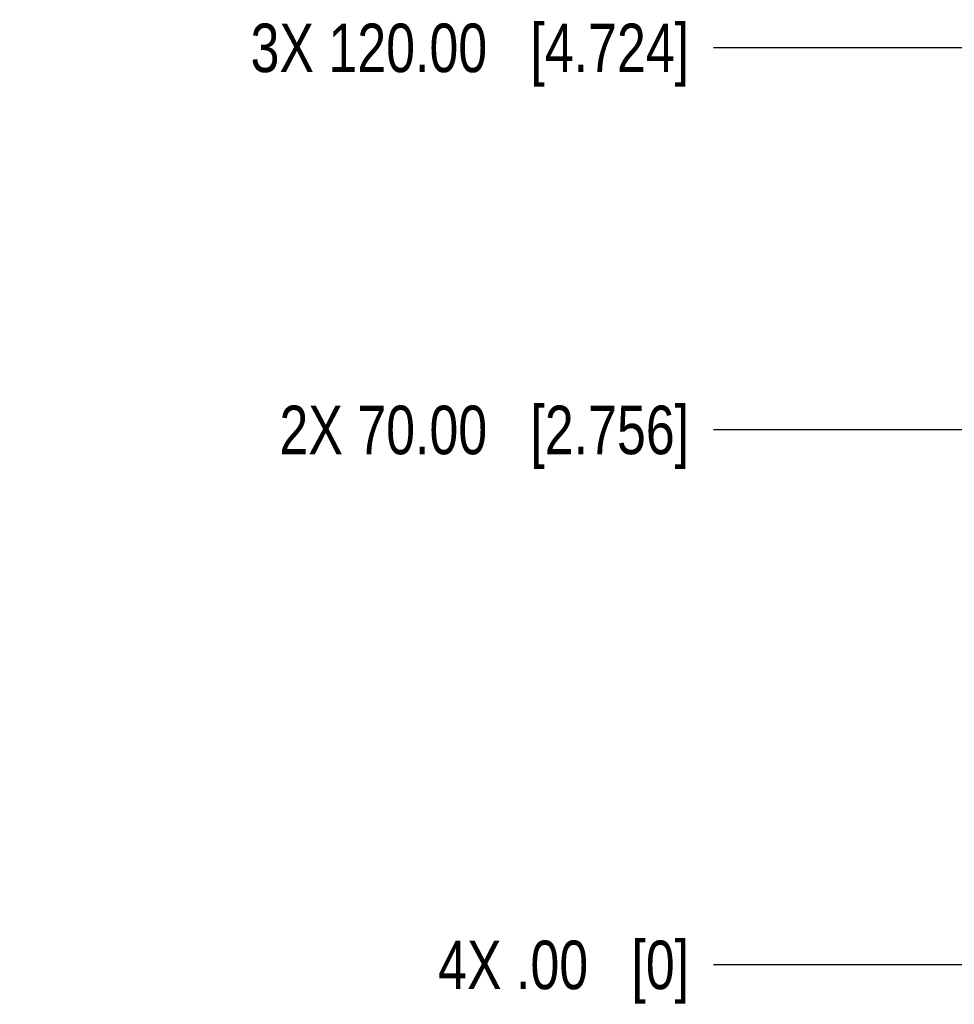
# Model space of a CAD drawing. Header units: inches. Extents: x 0 to 34, y 0 to 22.
# Tile 3 of 55: x 10.4 to 12.8, y 12.6 to 15.1. Entities that reach past the tile are written whole.
import ezdxf

# ---------------------------------------------------------------- set-up
doc = ezdxf.new("R2010")
doc.units = ezdxf.units.IN
doc.header["$LTSCALE"] = 1.87
doc.header["$MEASUREMENT"] = 0
doc.layers.get('0').update_dxf_attribs({"linetype": 'CONTINUOUS'})
doc.layers.add('DIMENSIONS', color=7, linetype='CONTINUOUS')
doc.styles.get("Standard").update_dxf_attribs({"font": 'txt', "width": 0.8})
doc.dimstyles.new('DIMSTYLE_1', dxfattribs={"dimtxt": 0.125, "dimasz": 0.18, "dimexe": 0.125, "dimexo": 0.0625, "dimgap": 0.09, "dimtad": 0, "dimtih": 1, "dimtoh": 1, "dimlfac": 2, "dimzin": 4, "dimdsep": 46, "dimtxsty": 'STANDARD', "dimblk": '_FILLED', "dimblk1": '_FILLED', "dimblk2": '_FILLED', "dimcen": 0.09, "dimadec": 0, "dimazin": 0, "dimtfac": 1, "dimtofl": 0, "dimtmove": 0, "dimatfit": 3, "dimldrblk": '_FILLED', "dimfxl": 1, "dimtolj": 1, "dimtzin": 4, "dimarcsym": 0})

# ---------------------------------------------------------------- blocks, each defined once
blk = doc.blocks.new('*D0')
at = {"layer": 'DIMENSIONS', "color": 2, "linetype": 'CONTINUOUS'}
blk.add_line((14.1504, 15.0521), (12.1914, 15.0521), dxfattribs=at)
at = {"layer": 'DIMENSIONS', "color": 2, "linetype": 'CONTINUOUS', "insert": (12.1289, 15.1146), "char_height": 0.125, "width": 1.725, "attachment_point": 3, "line_spacing_factor": 0.9}
blk.add_mtext('3X 120.00{\\Ftxt.shx;\\W1.000000;\\H0.125000; }[4.724]', dxfattribs=at)
blk = doc.blocks.new('_FILLED')
at = {"color": 0, "linetype": 'BYBLOCK'}
blk.add_solid([(0, 0), (-1, 0.174), (-1, -0.174)], dxfattribs=at)
blk = doc.blocks.new('*D1')
at = {"layer": 'DIMENSIONS', "color": 2, "linetype": 'CONTINUOUS'}
blk.add_line((16.9166, 12.6899), (12.1914, 12.6899), dxfattribs=at)
at = {"layer": 'DIMENSIONS', "color": 2, "linetype": 'CONTINUOUS', "insert": (12.1289, 12.7524), "char_height": 0.125, "width": 1.025, "attachment_point": 3, "line_spacing_factor": 0.9}
blk.add_mtext('4X .00{\\Ftxt.shx;\\W1.000000;\\H0.125000; }[0]', dxfattribs=at)
blk = doc.blocks.new('*D2')
at = {"layer": 'DIMENSIONS', "color": 2, "linetype": 'CONTINUOUS'}
blk.add_line((20.971, 14.0679), (12.1914, 14.0679), dxfattribs=at)
at = {"layer": 'DIMENSIONS', "color": 2, "linetype": 'CONTINUOUS', "insert": (12.1289, 14.1304), "char_height": 0.125, "width": 1.625, "attachment_point": 3, "line_spacing_factor": 0.9}
blk.add_mtext('2X 70.00{\\Ftxt.shx;\\W1.000000;\\H0.125000; }[2.756]', dxfattribs=at)

msp = doc.modelspace()

# ---------------------------------------------------------------- dimensions: what is measured, and where the dimension line sits
at = {"layer": 'DIMENSIONS', "color": 2, "linetype": 'CONTINUOUS'}
for feature_location, offset, origin, text, picture, middle in [((14.1504, 15.0521), (-1.959, 0), (18.6777, 12.6899), '3X <>', '*D0', (11.2664, 15.0521)), ((20.971, 14.0679), (-8.7796, 0), (21.0335, 12.6899), '2X <>', '*D2', (11.3164, 14.0679)), ((16.9165930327, 12.6899222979), (-4.7251992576, 0), (18.6777284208, 12.6899222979), '4X <>', '*D1', (11.6163937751, 12.6899222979))]:
    dim = msp.add_ordinate_dim(feature_location=feature_location, offset=offset, dtype=0, origin=origin, text=text, dimstyle='DIMSTYLE_1', override={"dimtad": 1, "dimtih": 0, "dimtoh": 0}, dxfattribs=at)
    dim.commit()
    dim.dimension.update_dxf_attribs({"geometry": picture, "text_midpoint": middle})

doc.saveas('drawing.dxf')
